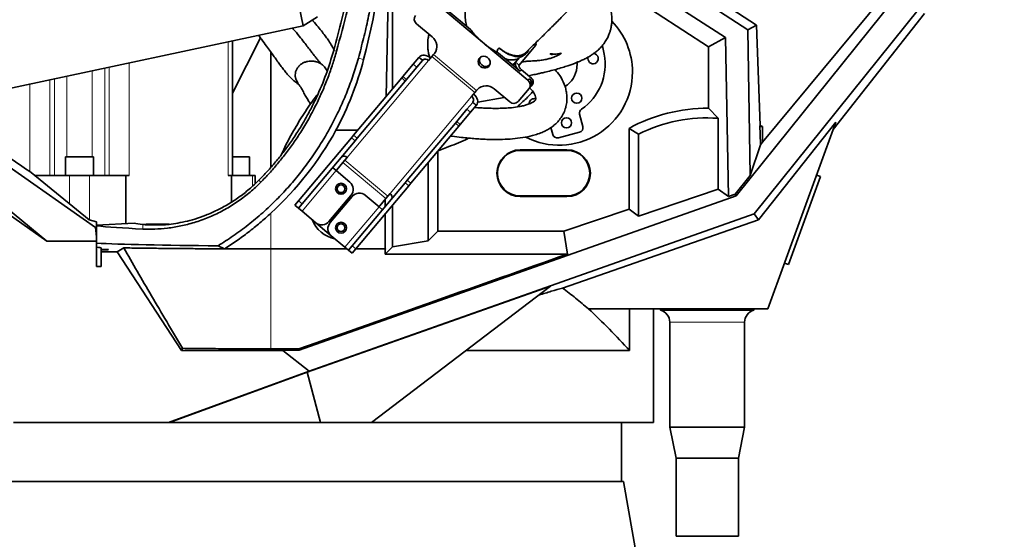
# Model space of a CAD drawing. Header units: millimetres. Extents: x 0 to 11920, y 0 to 8400.
# Tile 41 of 56: x 6933 to 7564, y 4944 to 5278. Entities that reach past the tile are written whole.
import ezdxf

# ---------------------------------------------------------------- set-up
doc = ezdxf.new("R2010")
doc.units = ezdxf.units.MM
doc.header["$LTSCALE"] = 20
doc.styles.add('SLDTEXTSTYLE0', font='TXT', dxfattribs={"width": 0.605})
doc.dimstyles.new('SLDDIMSTYLE0', dxfattribs={"dimtxt": 70, "dimasz": 70, "dimexe": 0, "dimexo": 0.0625, "dimgap": 17.5, "dimtad": 1, "dimdec": 0, "dimrnd": 1e-09, "dimzin": 12, "dimdsep": 46, "dimtxsty": 'SLDTEXTSTYLE0', "dimsah": 1, "dimcen": 0.09, "dimadec": 0, "dimazin": 3, "dimtfac": 1, "dimtofl": 0, "dimtmove": 0, "dimatfit": 3, "dimfxl": 1, "dimfrac": 2, "dimtolj": 1, "dimtzin": 12, "dimarcsym": 0})

# ---------------------------------------------------------------- blocks, each defined once
blk = doc.blocks.new('_D_4')
at = {"color": 7, "linetype": 'Continuous', "lineweight": 0}
for p, q in [((7203.79, 7007.63), (6191.13, 7007.63)), ((6221.13, 7007.63), (6221.13, 4731.48)), ((6734.2, 4731.48), (6191.13, 4731.48))]:
    blk.add_line(p, q, dxfattribs=at)
at = {"color": 7, "linetype": 'Continuous', "lineweight": 18}
for points in [[(6221.13, 7007.63), (6211.13, 6937.63), (6231.13, 6937.63)], [(6221.13, 4731.48), (6231.13, 4801.48), (6211.13, 4801.48)]]:
    blk.add_solid(points, dxfattribs=at)
at = {"color": 7, "linetype": 'Continuous', "lineweight": 18, "insert": (6130.89, 5762.61), "char_height": 70, "attachment_point": 1, "rotation": 90, "style": 'SLDTEXTSTYLE0'}
blk.add_mtext('2276', dxfattribs=at)

msp = doc.modelspace()

# ---------------------------------------------------------------- linework, layer by layer
at = {"color": 7, "linetype": 'Continuous', "lineweight": 35}
for p, q in [((7043.87, 5606.65), (7114.56, 5274.08)), ((7564.45, 5386.57), (7409.31, 5199.44)), ((7167.66, 5228.67), (7169.79, 5329.16)), ((7171.7, 5327.24), (7171.7, 5233.49)), ((7324.54, 5327.22), (7405.47, 5274.61)), ((7399.91, 5271.46), (7320.85, 5323.06)), ((7312.51, 5313.78), (7385.42, 5266.58)), ((7374.6, 5260.7), (7309.39, 5303.09)), ((7500.16, 5299.17), (7392.46, 5164.97)), ((7229.33, 5263.77), (7198.93, 5289.27)), ((7221.77, 5271.77), (7205.49, 5285.42)), ((7510, 5285.57), (7403.82, 5153.35)), ((7114.56, 5274.08), (7123.58, 5279.93)), ((7513.24, 5282.06), (7454.66, 5207.52)), ((6894.8, 5227.36), (7114.56, 5274.08)), ((7187.28, 5275.39), (7197.24, 5267.03)), ((7399.91, 5271.46), (7405.47, 5274.61)), ((7401.34, 5178.08), (7399.91, 5271.46)), ((7405.47, 5274.61), (7407.73, 5210.07)), ((7069.01, 5230.9), (7087.13, 5266.38)), ((7069.01, 5177.98), (7069.01, 5264.4)), ((7385.42, 5266.58), (7374.6, 5260.7)), ((7385.42, 5266.58), (7387.42, 5164.43)), ((7230.74, 5262.59), (7229.33, 5263.77)), ((7258.68, 5239.14), (7230.74, 5262.59)), ((7253.09, 5248.8), (7263.68, 5261.43)), ((7374.6, 5260.7), (7374.6, 5221.17)), ((7093.79, 5257.18), (7093.79, 5183.33)), ((7185.08, 5249.42), (7188.79, 5253.85)), ((7191.08, 5251.92), (7187.38, 5247.5)), ((7188.79, 5253.85), (7188.97, 5254.06)), ((7191.08, 5251.92), (7191.27, 5252.13)), ((7197.06, 5254.37), (7194.93, 5251.83)), ((7197.06, 5254.37), (7198.16, 5255.68)), ((7198.16, 5255.68), (7198.71, 5256.34)), ((7239.89, 5256.57), (7239.13, 5256.97)), ((7253.75, 5244.93), (7239.89, 5256.57)), ((7250.79, 5250.73), (7253.27, 5253.68)), ((7254.54, 5254.34), (7253.27, 5253.68)), ((7254.57, 5254.3), (7256.52, 5255.55)), ((7129.88, 5245.26), (7129.1, 5246.42)), ((7178.52, 5241.62), (7185.08, 5249.42)), ((7180.82, 5239.69), (7187.38, 5247.5)), ((7248.88, 5249.02), (7251.1, 5251.12)), ((7250.79, 5250.73), (7249.16, 5248.79)), ((7249.85, 5249.74), (7249.85, 5249.73)), ((7261.08, 5240.44), (7254.57, 5245.9)), ((7111.36, 5237.04), (7109.88, 5239.52)), ((7146.83, 5203.84), (7177.69, 5240.62)), ((7149.13, 5201.91), (7179.99, 5238.69)), ((7177.69, 5240.62), (7178.52, 5241.62)), ((7180.82, 5239.69), (7179.99, 5238.69)), ((7260.27, 5239.47), (7259.5, 5240.11)), ((7225.74, 5232.54), (7224.64, 5231.23)), ((7226.29, 5233.2), (7225.74, 5232.54)), ((7237.08, 5233.61), (7247.03, 5225.25)), ((7252.43, 5225.46), (7259.42, 5233.79)), ((7260.23, 5234.76), (7259.42, 5233.79)), ((7260.82, 5235.45), (7260.23, 5234.76)), ((7261.63, 5236.43), (7260.82, 5235.45)), ((7222.5, 5228.69), (7224.64, 5231.23)), ((7243.52, 5228.2), (7226.47, 5225.04)), ((7213, 5212.69), (7219.55, 5220.5)), ((7219.55, 5220.5), (7223.26, 5224.92)), ((7225.56, 5222.99), (7221.85, 5218.57)), ((7223.26, 5224.92), (7223.44, 5225.14)), ((7225.56, 5222.99), (7225.74, 5223.21)), ((7259.5, 5224.5), (7259.47, 5223.95)), ((7380.78, 5214.74), (7374.6, 5221.17)), ((7215.3, 5210.76), (7221.85, 5218.57)), ((7293.99, 5209.39), (7291.91, 5217.41)), ((7380.78, 5169.19), (7380.78, 5214.74)), ((7135.52, 5207.04), (7149.51, 5207.04)), ((7181.3, 5174.92), (7212.16, 5211.7)), ((7183.6, 5172.99), (7214.46, 5209.77)), ((7212.16, 5211.7), (7213, 5212.69)), ((7215.3, 5210.76), (7214.46, 5209.77)), ((7273.48, 5208.8), (7274.63, 5204.38)), ((7323.6, 5156.36), (7323.6, 5208.29)), ((7329.78, 5204.55), (7323.6, 5208.29)), ((7406.59, 5149.53), (7456.35, 5212.15)), ((7407.54, 5209.48), (7409.31, 5209.48)), ((7409.31, 5209.48), (7409.31, 5199.44)), ((7456.35, 5212.15), (7412.79, 5092.48)), ((7111.46, 5161.69), (7145.45, 5202.19)), ((7145.45, 5202.19), (7146.83, 5203.84)), ((7149.13, 5201.91), (7147.74, 5200.27)), ((7278.28, 5202.22), (7291.84, 5205.73)), ((7329.78, 5204.55), (7329.78, 5151.93)), ((7113.76, 5159.76), (7147.74, 5200.27)), ((7283.79, 5194.48), (7253.79, 5194.48)), ((7408, 5197.61), (7401.34, 5178.08)), ((6911.88, 5193.32), (6981.09, 5144.53)), ((6961.92, 5189.98), (6961.92, 5177.98)), ((6961.92, 5189.98), (6970.92, 5189.98)), ((6970.92, 5189.98), (6979.92, 5189.98)), ((6979.92, 5177.98), (6979.92, 5189.98)), ((7069.01, 5189.98), (7070.92, 5189.98)), ((7070.92, 5189.98), (7079.92, 5189.98)), ((7079.92, 5177.98), (7079.92, 5189.98)), ((7142.66, 5189.54), (7141.29, 5187.91)), ((7200.79, 5193.47), (7200.79, 5142.17)), ((7283.79, 5194.11), (7253.79, 5194.11)), ((6889.98, 5185.35), (6950.03, 5135.84)), ((7135.59, 5181.11), (7133.29, 5183.04)), ((7136.12, 5181.74), (7139.93, 5186.29)), ((7139.93, 5186.29), (7141.29, 5187.91)), ((7194.7, 5186.22), (7194.7, 5136.08)), ((6950.03, 5135.84), (6888.12, 5179.48)), ((6939.81, 5180.01), (6977.22, 5149.61)), ((6942.31, 5177.98), (6964.42, 5177.98)), ((6964.42, 5177.98), (6977.42, 5177.98)), ((6977.42, 5177.98), (7000.62, 5177.98)), ((7000.62, 5177.98), (7000.62, 5147.13)), ((7000.62, 5177.98), (7002.74, 5177.98)), ((7066.38, 5177.98), (7068.5, 5177.98)), ((7068.5, 5177.98), (7068.5, 5160.95)), ((7068.5, 5177.98), (7081.89, 5177.98)), ((7081.89, 5177.98), (7083.63, 5177.98)), ((7083.63, 5172.73), (7083.63, 5177.98)), ((7135.59, 5181.11), (7144.4, 5173.72)), ((7401.34, 5178.08), (7391.76, 5165.98)), ((7446.46, 5177.29), (7425.94, 5120.91)), ((7446.46, 5177.29), (7443.99, 5178.19)), ((7145.93, 5132.76), (7179.92, 5173.27)), ((7148.23, 5130.84), (7182.22, 5171.34)), ((7179.92, 5173.27), (7181.3, 5174.92)), ((7183.6, 5172.99), (7182.22, 5171.34)), ((7329.78, 5151.93), (7380.78, 5169.19)), ((7387.42, 5164.43), (7380.78, 5169.19)), ((7111.8, 5065.75), (7392.46, 5164.97)), ((7145.14, 5165.26), (7130.99, 5148.41)), ((7145.9, 5164.62), (7131.76, 5147.77)), ((7163.16, 5157.97), (7154.35, 5165.36)), ((7167.51, 5163.15), (7163.7, 5158.6)), ((7168.87, 5164.77), (7167.51, 5163.15)), ((7168.87, 5164.77), (7170.23, 5166.4)), ((7253.79, 5164.85), (7283.79, 5164.85)), ((7253.79, 5164.48), (7283.79, 5164.48)), ((7387.42, 5164.43), (7391.76, 5165.98)), ((7392.46, 5164.97), (7391.76, 5165.98)), ((7109.14, 5158.92), (7111.46, 5161.69)), ((7111.43, 5156.99), (7109.14, 5158.92)), ((7113.76, 5159.76), (7111.43, 5156.99)), ((7111.43, 5156.99), (7113.73, 5155.06)), ((7165.46, 5156.04), (7163.16, 5157.97)), ((7167.2, 5158.11), (7167.2, 5162.78)), ((7171.7, 5158.81), (7171.7, 5132.22)), ((7122.54, 5147.67), (7113.73, 5155.06)), ((7403.82, 5153.35), (7118.34, 5052.33)), ((7167.2, 5130.85), (7167.2, 5153.45)), ((7323.6, 5156.36), (7281.67, 5142.17)), ((7329.78, 5151.93), (7323.6, 5156.36)), ((7406.59, 5149.53), (7403.82, 5153.35)), ((6981.79, 5148.34), (6977.22, 5149.61)), ((6981.79, 5144.86), (6981.09, 5144.53)), ((6981.09, 5144.53), (6981.79, 5138.64)), ((6981.79, 5144.86), (6981.79, 5148.34)), ((7006.09, 5147.42), (6981.79, 5146.15)), ((6981.79, 5144.86), (6981.79, 5138.64)), ((7013.77, 5146.7), (7011.58, 5146.56)), ((7028.56, 5146.7), (7013.77, 5146.7)), ((7132.5, 5139.32), (7122.54, 5147.67)), ((7280.92, 5105.7), (7406.59, 5149.53)), ((6981.79, 5135.84), (6981.79, 5138.64)), ((7132.5, 5139.32), (7141.31, 5131.92)), ((7200.79, 5142.17), (7194.7, 5136.08)), ((7281.67, 5142.17), (7200.79, 5142.17)), ((7281.67, 5142.17), (7284.08, 5127.57)), ((6950.03, 5135.84), (6981.79, 5135.84)), ((6981.79, 5119.48), (6981.79, 5135.84)), ((6984.79, 5130.51), (6984.79, 5131.53)), ((6995.09, 5129.07), (6999.32, 5131.5)), ((7141.31, 5131.92), (7143.61, 5130)), ((7143.61, 5130), (7145.93, 5132.76)), ((7171.7, 5132.22), (7167.06, 5127.57)), ((7194.7, 5136.08), (7171.7, 5132.22)), ((6989.52, 5130.51), (6984.79, 5130.51)), ((6984.79, 5130.25), (6984.79, 5130.51)), ((6984.79, 5129.07), (6984.79, 5130.25)), ((6989.37, 5130.25), (6984.79, 5130.25)), ((6984.79, 5129.07), (6984.79, 5119.48)), ((6984.79, 5129.07), (6995.09, 5129.07)), ((7036.28, 5065.64), (6995.09, 5129.07)), ((7093.79, 5130.85), (7142.59, 5130.85)), ((7145.91, 5128.07), (7143.61, 5130)), ((7148.23, 5130.84), (7145.91, 5128.07)), ((7148.24, 5130.85), (7167.2, 5130.85)), ((7284.08, 5127.57), (7167.06, 5127.57)), ((6981.79, 5119.48), (6984.79, 5119.48)), ((7423.47, 5121.81), (7425.94, 5120.91)), ((7273.23, 5106.91), (7117, 5051.63)), ((7158.22, 5019.48), (7273.23, 5106.91)), ((7323.95, 5092.48), (7297.53, 5092.48)), ((7323.95, 5065.55), (7323.95, 5092.48)), ((7412.79, 5092.48), (7323.95, 5092.48)), ((7339.29, 5092.48), (7339.29, 5019.48)), ((7343.84, 5092.48), (7343.84, 5091.48)), ((7403.74, 5091.48), (7343.84, 5091.48)), ((7403.74, 5091.48), (7403.74, 5092.48)), ((7349.79, 5083.75), (7349.79, 5016.48)), ((7397.79, 5016.48), (7397.79, 5083.75)), ((7037.03, 5067.02), (7036.28, 5065.64)), ((7036.28, 5065.64), (7101.39, 5065.64)), ((7111.65, 5066.65), (7093.79, 5066.65)), ((7101.39, 5065.64), (7111.8, 5065.75)), ((7101.39, 5065.64), (7118.34, 5052.33)), ((7111.65, 5066.65), (7111.8, 5065.75)), ((7323.95, 5065.55), (7218.82, 5065.55)), ((7118.34, 5052.33), (7028.09, 5019.48)), ((7117, 5051.63), (7028.68, 5019.48)), ((7125.67, 5019.48), (7117, 5051.63)), ((7028.09, 5019.48), (6928.62, 5019.48)), ((6936.44, 5019.3), (6936.44, 5019.48)), ((6936.62, 5019.48), (6936.44, 5019.3)), ((6982.94, 5019.3), (6936.44, 5019.3)), ((6982.94, 5019.3), (6982.94, 5019.48)), ((7009.97, 5019.3), (7009.97, 5019.48)), ((7010.1, 5019.48), (7009.97, 5019.3)), ((7066.3, 5019.3), (7009.97, 5019.3)), ((7028.68, 5019.48), (7028.09, 5019.48)), ((7028.68, 5019.48), (7125.67, 5019.48)), ((7066.3, 5019.3), (7066.26, 5019.48)), ((7066.3, 5019.3), (7066.3, 5019.48)), ((7096.26, 5019.3), (7096.26, 5019.48)), ((7096.32, 5019.48), (7096.26, 5019.3)), ((7153.85, 5019.3), (7096.26, 5019.3)), ((7125.67, 5019.48), (7158.22, 5019.48)), ((7153.85, 5019.3), (7153.74, 5019.48)), ((7153.85, 5019.3), (7153.85, 5019.48)), ((7339.29, 5019.48), (7158.22, 5019.48)), ((7182.17, 5019.3), (7182.17, 5019.48)), ((7232.26, 5019.3), (7182.17, 5019.3)), ((7232.26, 5019.3), (7232.26, 5019.48)), ((7254.62, 5019.3), (7254.62, 5019.48)), ((7289.59, 5019.3), (7254.62, 5019.3)), ((7289.59, 5019.3), (7289.59, 5019.48)), ((7302.59, 5019.3), (7302.59, 5019.48)), ((7317.11, 5019.3), (7302.59, 5019.3)), ((7317.11, 5019.3), (7317.11, 5019.48)), ((7318.79, 4981.48), (7318.79, 5019.48)), ((7349.79, 5016.48), (7353.79, 4996.48)), ((7397.79, 5016.48), (7349.79, 5016.48)), ((7393.79, 4996.48), (7397.79, 5016.48)), ((7353.79, 4996.48), (7353.79, 4946.48)), ((7393.79, 4996.48), (7353.79, 4996.48)), ((7393.79, 4946.48), (7393.79, 4996.48)), ((6867.49, 4981.48), (7320.09, 4981.48)), ((7329.12, 4930.27), (7320.09, 4981.48)), ((7393.79, 4946.48), (7353.79, 4946.48))]:
    msp.add_line(p, q, dxfattribs=at)
at = {"color": 8, "linetype": 'Continuous', "lineweight": 18}
for p, q in [((7066.38, 5263.83), (7066.38, 5177.98)), ((7135.89, 5257.8), (7134.06, 5258.31)), ((7263.68, 5261.43), (7262.72, 5262.24)), ((7142.66, 5189.54), (7194.93, 5251.83)), ((7149.9, 5253.39), (7153.27, 5252.42)), ((7188.79, 5253.85), (7191.08, 5251.92)), ((7191.27, 5252.13), (7188.97, 5254.06)), ((7224.64, 5231.23), (7197.06, 5254.37)), ((7225.74, 5232.54), (7198.16, 5255.68)), ((6979.09, 5245.28), (6979.09, 5189.98)), ((6987.07, 5177.98), (6987.07, 5246.98)), ((6990.01, 5247.6), (6990.01, 5177.98)), ((7002.74, 5250.31), (7002.74, 5177.98)), ((7187.38, 5247.5), (7185.08, 5249.42)), ((7250.79, 5250.73), (7253.09, 5248.8)), ((7254.57, 5245.9), (7253.75, 5244.93)), ((6951.83, 5239.48), (6951.83, 5177.98)), ((6954.77, 5177.98), (6954.77, 5240.11)), ((6962.75, 5189.98), (6962.75, 5241.81)), ((7179.99, 5238.69), (7177.69, 5240.62)), ((7178.52, 5241.62), (7180.82, 5239.69)), ((7258.68, 5239.14), (7259.5, 5240.11)), ((7260.27, 5239.47), (7261.08, 5240.44)), ((6939.1, 5236.78), (6939.1, 5180.48)), ((7222.5, 5228.69), (7170.23, 5166.4)), ((7221.85, 5218.57), (7219.55, 5220.5)), ((7223.26, 5224.92), (7225.56, 5222.99)), ((7223.44, 5225.14), (7225.74, 5223.21)), ((7214.46, 5209.77), (7212.16, 5211.7)), ((7213, 5212.69), (7215.3, 5210.76)), ((7147.74, 5200.27), (7145.45, 5202.19)), ((7146.83, 5203.84), (7149.13, 5201.91)), ((7253.79, 5194.11), (7253.79, 5194.48)), ((7283.79, 5194.11), (7283.79, 5194.48)), ((7167.51, 5163.15), (7139.93, 5186.29)), ((7168.87, 5164.77), (7141.29, 5187.91)), ((6964.42, 5177.98), (6964.42, 5160.01)), ((6977.42, 5177.98), (6977.42, 5149.56)), ((7081.89, 5177.98), (7081.89, 5171.12)), ((7113.73, 5155.06), (7135.59, 5181.11)), ((7087.27, 5173.65), (7085.99, 5174.91)), ((7182.22, 5171.34), (7179.92, 5173.27)), ((7181.3, 5174.92), (7183.6, 5172.99)), ((7253.79, 5164.85), (7253.79, 5164.48)), ((7283.79, 5164.85), (7283.79, 5164.48)), ((7111.46, 5161.69), (7113.76, 5159.76)), ((7163.16, 5157.97), (7141.31, 5131.92)), ((7093.79, 5153.84), (7093.79, 5130.85)), ((7011.5, 5143.62), (7011.5, 5146.57)), ((7145.93, 5132.76), (7148.23, 5130.84)), ((7093.79, 5066.65), (7093.79, 5130.85)), ((7397.79, 5083.75), (7349.79, 5083.75))]:
    msp.add_line(p, q, dxfattribs=at)
at = {"color": 7, "linetype": 'Continuous', "lineweight": 35, "flags": 128}
for points in [[(7259.24, 5258.75), (7259.13, 5258.53), (7258.21, 5257.09), (7257.06, 5255.94), (7255.7, 5255.1), (7254.15, 5254.57), (7252.43, 5254.38), (7250.57, 5254.51), (7248.6, 5254.97), (7246.54, 5255.75), (7244.44, 5256.84), (7242.3, 5258.22), (7240.18, 5259.88)], [(7307.7, 5255.86), (7306.72, 5260.11), (7306.4, 5261.24)], [(7196.29, 5253.45), (7195.34, 5254.14), (7194.32, 5254.68), (7193.28, 5255.05), (7192.24, 5255.23), (7191.26, 5255.22), (7190.36, 5255.01), (7189.59, 5254.62), (7188.97, 5254.06)], [(7228.31, 5248.06), (7229.32, 5247.42), (7230.44, 5247.09), (7231.59, 5247.09), (7232.65, 5247.43), (7233.53, 5248.06), (7234.15, 5248.95), (7234.46, 5250), (7234.44, 5251.12), (7234.07, 5252.22), (7233.4, 5253.2), (7232.49, 5253.96), (7231.41, 5254.45), (7230.27, 5254.62), (7229.16, 5254.45), (7228.18, 5253.96), (7227.41, 5253.19), (7226.94, 5252.21), (7226.8, 5251.11), (7226.99, 5249.99), (7227.51, 5248.94), (7228.31, 5248.06)], [(7249.73, 5249.47), (7249.85, 5249.7), (7249.87, 5249.92)], [(7253.75, 5244.93), (7252.89, 5245.72), (7252.12, 5246.55), (7251.48, 5247.4), (7250.98, 5248.22), (7250.66, 5249), (7250.51, 5249.69), (7250.56, 5250.28), (7250.79, 5250.73)], [(7254.57, 5245.9), (7254.14, 5246.29), (7253.75, 5246.71), (7253.43, 5247.14), (7253.18, 5247.55), (7253.02, 5247.94), (7252.95, 5248.28), (7252.97, 5248.57), (7253.09, 5248.8)], [(7290.15, 5247.26), (7290.29, 5249.74), (7290.25, 5250.61)], [(7225.74, 5223.21), (7226.18, 5223.91), (7226.43, 5224.74), (7226.48, 5225.66), (7226.32, 5226.63), (7225.96, 5227.62), (7225.42, 5228.59), (7224.71, 5229.5), (7223.87, 5230.31)]]:
    msp.add_lwpolyline(points, dxfattribs=at)
at = {"color": 7, "linetype": 'Continuous', "lineweight": 35}
for centre, radius in [((7290.03, 5227.66), 3.3), ((7283.46, 5211.83), 3.3), ((7138.79, 5169.48), 3.5), ((7138.79, 5169.48), 2.5), ((7138.79, 5144.48), 3.5), ((7138.79, 5144.48), 2.5)]:
    msp.add_circle(centre, radius, dxfattribs=at)
for centre, radius, start, end in [((7189.6, 5278.43), 3.83, 142.95214, 232.67534), ((7278.79, 5244.48), 47, 0, 44.0932), ((7192.6, 5260.95), 7.65, 322.95214, 52.67534), ((7261.97, 5262.43), 1.98, 329.64157, 22.09323), ((7192.93, 5250.04), 2.68, 41.95053, 128.57825), ((7231.69, 5252.08), 4.06, 154.08467, 305.91533), ((7273.29, 5249.48), 35, 304.50519, 10.5), ((7300.56, 5253.07), 3.3, 161.38352, 292.5), ((7300.56, 5253.07), 3.3, 292.5, 84.48127), ((7273.29, 5249.48), 17, 302.82054, 352.5), ((7278.79, 5244.48), 47, 242.92278, 0), ((7256.36, 5236.09), 3.83, 322.95214, 52.67534), ((7257.18, 5237.07), 3.83, 322.95214, 52.67534), ((7258.53, 5237.18), 2.87, 322.95214, 52.67534), ((7259.34, 5238.15), 2.87, 322.95214, 52.67534), ((7231.89, 5227.98), 7.65, 47.32466, 137.04786), ((7221.09, 5226.42), 2.68, 331.42175, 58.04947), ((7262.77, 5224.07), 3.3, 73.09075, 172.5), ((7249.63, 5228.06), 3.83, 227.32466, 317.04786), ((7294.82, 5218.17), 3, 124.50519, 194.5), ((7373.79, 5116.98), 104.19, 89.55593, 118.79835), ((7373.79, 5116.98), 98.01, 85.9093, 116.6813), ((6948.17, 5311.02), 214.27, 312.81294, 330.9683), ((7291.08, 5208.63), 3, 284.5, 14.5), ((7413.89, 5207.8), 6.57, 159.77158, 165.19733), ((7373.79, 5116.98), 99.08, 68.99233, 69.97004), ((7277.53, 5205.13), 3, 194.5, 284.5), ((7253.79, 5179.48), 15, 90, 270), ((7283.79, 5179.48), 15, 270, 90), ((7140.67, 5187.75), 2.68, 41.95053, 128.57825), ((7253.79, 5179.48), 14.63, 90, 270), ((7283.79, 5179.48), 14.63, 270, 90), ((7137.65, 5180.46), 2, 140, 164.4698), ((7140.54, 5169.12), 6, 320, 50), ((7150.5, 5160.77), 6, 50, 140), ((7168.82, 5164.12), 2.68, 331.42175, 58.04947), ((7162.16, 5159.89), 2, 295.5302, 320), ((7138.79, 5156.98), 20, 201.49528, 258.50472), ((7126.4, 5152.27), 6, 230, 320), ((7136.36, 5143.91), 6, 140, 230), ((6961.79, 5146.48), 32, 329.51353, 330.0561), ((7341.79, 5083.75), 8, 0, 75.15233), ((7405.79, 5083.75), 8, 104.84767, 180)]:
    msp.add_arc(centre, radius, start, end, dxfattribs=at)
for centre, major_axis, ratio, start_param, end_param in [((6745.29, 5360.04), (0, 422.03), 0.999776, 4.454533, 4.708781), ((6948.17, 5306.53), (0, 212.16), 0.999776, 4.224301, 4.454533), ((7373.79, 6202.19), (-37.95, 1089.67), 0.001824, 2.716478, 2.743704), ((6663.55, 5409.27), (295.94, -239.8), 0.032994, 5.734729, 5.942284), ((7373.79, 5157.7), (37.97, 45.92), 0.033394, 5.792599, 5.879621), ((7093.79, 5148.48), (124, 0), 0.052408, 3.585161, 3.986696), ((7093.79, 5148.48), (90, 0), 0.052408, 3.368113, 3.558445), ((7093.79, 5135.98), (124, 0), 0.026186, 3.585161, 4.434832), ((6953.29, 5131.53), (31.5, 0), 0.026186, 0, 0.439976), ((5100.63, 4435.56), (3243.7, 1094.92), 0.016761, 5.37543, 5.445156), ((7211.62, 4435.56), (0, 1096.27), 0.052408, 0.883783, 0.887644)]:
    msp.add_ellipse(centre, major_axis=major_axis, ratio=ratio, start_param=start_param, end_param=end_param, dxfattribs=at)
for points, knots in [([(7257.13, 5256.85), (7258.78, 5258.44), (7262.53, 5262.03), (7268.45, 5267.83), (7274.69, 5274.04), (7281.12, 5280.53), (7287.7, 5287.29), (7294.39, 5294.26), (7300.64, 5300.89), (7306.69, 5307.4), (7312.5, 5313.75), (7318.03, 5319.88), (7322.98, 5325.44), (7327.36, 5330.41), (7331.18, 5334.79), (7334.43, 5338.54), (7337.23, 5341.8), (7339.58, 5344.55), (7341.5, 5346.81), (7342.92, 5348.48), (7344.07, 5349.84), (7345.23, 5351.23), (7347.03, 5353.37), (7349.67, 5356.51), (7353.27, 5360.85), (7357.65, 5366.17), (7362.78, 5372.49), (7368.58, 5379.75), (7374.91, 5387.84), (7381.63, 5396.61), (7388.67, 5406.03), (7396.02, 5416.02), (7403.69, 5426.6), (7411.73, 5437.8), (7420.2, 5449.73), (7429.07, 5462.52), (7438.26, 5476.19), (7447.68, 5490.79), (7457.17, 5506.24), (7466.63, 5522.55), (7475.93, 5539.68), (7483.77, 5555.01), (7488.31, 5564.65), (7490.03, 5568.3)], [0, 0, 0, 0, 0.0213711, 0.0484893, 0.0739287, 0.0978217, 0.12568, 0.1514659, 0.175311, 0.1973158, 0.220306, 0.2410712, 0.25967, 0.2761408, 0.2905052, 0.3027733, 0.3129482, 0.3222592, 0.3295004, 0.3348185, 0.3384067, 0.3426282, 0.3481772, 0.3589993, 0.3728359, 0.3897078, 0.4096393, 0.4327299, 0.4581392, 0.4854444, 0.5147054, 0.546001, 0.5787643, 0.6135482, 0.6503464, 0.6891427, 0.7307643, 0.7744074, 0.8200375, 0.867625, 0.9171527, 0.9686215, 1, 1, 1, 1]), ([(7149.9, 5253.39), (7151.03, 5257.61), (7153.3, 5266.06), (7156.21, 5278.88), (7158.76, 5291.82), (7160.92, 5304.92), (7162.69, 5318.17), (7164.04, 5331.56), (7165.02, 5345.03), (7165.32, 5354.05), (7165.46, 5358.56)], [0, 0, 0, 0, 0.123604, 0.247207, 0.371318, 0.495428, 0.621237, 0.747045, 0.873523, 1, 1, 1, 1]), ([(7153.84, 5348.88), (7152.7, 5341.99), (7149.92, 5325.17), (7144.95, 5301.72), (7139.47, 5278.43), (7135.87, 5265.02), (7134.06, 5258.31)], [0, 0, 0, 0, 0.225793, 0.551515, 0.77569, 1, 1, 1, 1]), ([(7135.89, 5257.8), (7138.27, 5266.66), (7143.03, 5284.38), (7149.07, 5311.26), (7153.44, 5332.92), (7155.48, 5345.68), (7156.07, 5349.35)], [0, 0, 0, 0, 0.2933719, 0.5867462, 0.8812461, 1, 1, 1, 1]), ([(7259.17, 5242.04), (7259.7, 5242.15), (7260.85, 5242.39), (7262.6, 5242.77), (7264.61, 5243.21), (7266.95, 5243.74), (7270.01, 5244.45), (7273.71, 5245.37), (7277.82, 5246.46), (7281.65, 5247.59), (7284.86, 5248.63), (7287.41, 5249.54), (7289.46, 5250.34), (7291.36, 5251.12), (7293.5, 5252.07), (7295.9, 5253.23), (7298.22, 5254.52), (7300.31, 5255.85), (7302.28, 5257.31), (7304.29, 5259.05), (7306.4, 5261.27), (7308.35, 5263.88), (7309.86, 5266.52), (7310.87, 5268.85), (7311.6, 5271), (7312.17, 5273.3), (7312.58, 5276.13), (7312.64, 5279.47), (7312.23, 5282.95), (7311.37, 5286.21), (7310.22, 5289.08), (7308.87, 5291.57), (7307.37, 5293.73), (7305.7, 5295.7), (7303.74, 5297.56), (7301.79, 5299.1), (7300.46, 5299.9), (7299.96, 5300.19)], [0, 0, 0, 0, 0.0155257, 0.033427, 0.0514481, 0.0747618, 0.1026539, 0.1427929, 0.1874554, 0.2320711, 0.2696598, 0.3011323, 0.3273413, 0.3496716, 0.3769582, 0.4118442, 0.4475547, 0.4774049, 0.5025713, 0.529508, 0.5605773, 0.5953265, 0.6260826, 0.6508751, 0.6697484, 0.6912181, 0.7182384, 0.7511187, 0.7858455, 0.8179297, 0.8471612, 0.8743695, 0.8997029, 0.9237613, 0.9509668, 0.9819692, 1, 1, 1, 1]), ([(7222.54, 5292.91), (7221.96, 5292.29), (7220.72, 5290.98), (7219.44, 5288.39), (7218.6, 5285.33), (7218.31, 5281.93), (7218.52, 5278.22), (7218.97, 5275.51), (7219.3, 5273.97), (7219.34, 5273.81)], [0, 0, 0, 0, 0.151319, 0.318699, 0.481393, 0.648779, 0.811899, 0.979855, 1, 1, 1, 1]), ([(7120.31, 5277.81), (7120.49, 5277.61), (7121.83, 5276.11), (7124.02, 5273.49), (7126.76, 5270.09), (7129.02, 5267.09), (7131.1, 5264.13), (7132.89, 5261.38), (7133.82, 5259.7), (7134.23, 5258.96)], [0, 0, 0, 0, 0.028485, 0.211212, 0.378675, 0.531693, 0.670991, 0.855576, 1, 1, 1, 1]), ([(7126.43, 5249.34), (7126.29, 5249.46), (7126.03, 5249.67), (7125.44, 5250.29), (7124.7, 5251.15), (7123.8, 5252.24), (7122.85, 5253.44), (7122.12, 5254.37), (7121.45, 5255.24), (7120.56, 5256.4), (7119.24, 5258.13), (7117.39, 5260.55), (7114.95, 5263.72), (7111.82, 5267.65), (7109.33, 5270.74), (7107.8, 5272.43), (7107.64, 5272.61)], [0, 0, 0, 0, 0.075472, 0.140919, 0.19775, 0.280909, 0.341425, 0.380018, 0.410279, 0.454362, 0.520331, 0.604976, 0.709473, 0.835169, 0.983255, 1, 1, 1, 1]), ([(7229.33, 5263.77), (7228.3, 5264.7), (7226.22, 5266.58), (7223.71, 5269.3), (7222.33, 5271.05), (7221.77, 5271.77)], [0, 0, 0, 0, 0.363456, 0.737624, 1, 1, 1, 1]), ([(7085.97, 5268), (7086.58, 5267.15), (7088.21, 5264.86), (7090.75, 5261.37), (7093.35, 5257.8), (7095.46, 5254.86), (7097.4, 5252.13), (7099.38, 5249.37), (7101.39, 5246.66), (7103.29, 5244.27), (7104.78, 5242.56), (7105.92, 5241.34), (7106.93, 5240.31), (7108.22, 5239.09), (7109.77, 5237.75), (7111.08, 5236.73), (7111.68, 5236.27), (7111.83, 5236.16)], [0, 0, 0, 0, 0.066783, 0.18005, 0.276052, 0.355093, 0.431618, 0.511984, 0.596363, 0.677593, 0.745443, 0.7746, 0.809053, 0.854536, 0.911114, 0.979103, 1, 1, 1, 1]), ([(7195.32, 5268.64), (7195.11, 5267.83), (7194.71, 5266.31), (7194.45, 5264.21), (7194.38, 5263.05), (7194.38, 5262.17), (7194.39, 5260.95), (7194.52, 5258.98), (7194.91, 5256.39), (7195.44, 5254.68), (7195.7, 5253.82)], [0, 0, 0, 0, 0.155237, 0.291605, 0.408628, 0.465845, 0.526153, 0.663878, 0.831975, 1, 1, 1, 1]), ([(7134.06, 5258.31), (7132.52, 5253.18), (7129.41, 5242.87), (7124.16, 5230.41), (7119.35, 5220.61), (7115.36, 5213.33), (7111.04, 5206.18), (7106.48, 5199.34), (7101.71, 5192.83), (7096.75, 5186.64), (7091.53, 5180.63), (7087.84, 5176.82), (7085.99, 5174.91)], [0, 0, 0, 0, 0.165859, 0.332854, 0.418088, 0.503487, 0.58942, 0.675556, 0.756394, 0.837227, 0.918617, 1, 1, 1, 1]), ([(7087.27, 5173.65), (7089.1, 5175.55), (7092.82, 5179.4), (7098.12, 5185.5), (7103.29, 5191.96), (7108.24, 5198.74), (7113.23, 5206.25), (7118.45, 5215.02), (7123.19, 5224.12), (7127.27, 5233.07), (7130.51, 5241.15), (7133.43, 5249.39), (7135.07, 5254.99), (7135.89, 5257.8)], [0, 0, 0, 0, 0.08029, 0.162985, 0.245683, 0.332277, 0.418874, 0.520704, 0.643943, 0.732628, 0.821587, 0.910545, 1, 1, 1, 1]), ([(7239.13, 5256.97), (7238.57, 5257.28), (7236.9, 5258.19), (7234.05, 5260.01), (7231.86, 5261.72), (7230.74, 5262.59)], [0, 0, 0, 0, 0.1990859, 0.5935913, 1, 1, 1, 1]), ([(7239.13, 5256.97), (7239.09, 5257.13), (7238.94, 5257.62), (7239.06, 5258.56), (7239.63, 5259.36), (7240.08, 5259.78), (7240.18, 5259.88)], [0, 0, 0, 0, 0.153817, 0.481207, 0.882164, 1, 1, 1, 1]), ([(7257.1, 5256.88), (7257.02, 5256.78), (7256.44, 5256.09), (7255, 5255.37), (7252.79, 5254.79), (7250.25, 5254.87), (7247.47, 5255.57), (7244.81, 5256.76), (7242.35, 5258.23), (7240.91, 5259.33), (7240.18, 5259.88)], [0, 0, 0, 0, 0.0267437, 0.176103, 0.3233995, 0.4748262, 0.6246887, 0.7787757, 0.8885873, 1, 1, 1, 1]), ([(7059.81, 5132.86), (7063.08, 5134.92), (7069.64, 5139.07), (7079.23, 5146.21), (7088.58, 5154.02), (7097.12, 5162.12), (7104.99, 5170.48), (7112.18, 5179.01), (7119.2, 5188.34), (7126.41, 5199.16), (7132.85, 5210.38), (7138.41, 5221.69), (7142.8, 5231.99), (7146.7, 5242.54), (7148.83, 5249.76), (7149.9, 5253.39)], [0, 0, 0, 0, 0.076312, 0.153309, 0.232234, 0.31173, 0.380313, 0.454065, 0.527823, 0.606796, 0.707369, 0.780245, 0.853122, 0.926328, 1, 1, 1, 1]), ([(7110.81, 5247.08), (7111.2, 5247.6), (7112, 5248.63), (7113.6, 5249.86), (7115.4, 5250.77), (7117.36, 5251.34), (7119.38, 5251.56), (7121.41, 5251.44), (7123.36, 5250.97), (7125.18, 5250.19), (7126.81, 5249.11), (7128.16, 5247.86), (7128.79, 5246.87), (7129.08, 5246.41)], [0, 0, 0, 0, 0.092072, 0.184117, 0.276135, 0.368238, 0.460329, 0.55246, 0.644596, 0.736723, 0.828818, 0.920852, 1, 1, 1, 1]), ([(7252.93, 5253.28), (7252.15, 5252.95), (7250.61, 5252.3), (7247.92, 5252.16), (7245.66, 5252.45), (7244.34, 5252.98), (7243.98, 5253.13)], [0, 0, 0, 0, 0.300648, 0.590322, 0.888434, 1, 1, 1, 1]), ([(7254.93, 5251), (7255.49, 5251.07), (7256.77, 5251.23), (7259.05, 5251.42), (7261.58, 5251.57), (7264.17, 5251.73), (7267.16, 5252.02), (7270.1, 5252.49), (7272.81, 5253.15), (7275.17, 5253.94), (7276.93, 5254.68), (7278.16, 5255.29), (7278.96, 5255.73), (7279.58, 5256.12), (7279.97, 5256.41), (7280, 5256.5), (7279.69, 5256.45), (7278.53, 5256.13), (7276.86, 5255.95), (7275.3, 5255.97), (7273.79, 5256.14), (7272.99, 5256.21), (7272.92, 5256.1), (7273.41, 5255.84), (7273.89, 5255.73), (7274.55, 5255.79), (7275.03, 5255.95), (7275.19, 5256.01)], [0, 0, 0, 0, 0.0712631, 0.1629683, 0.2074879, 0.2568078, 0.3112341, 0.3659555, 0.4105566, 0.4472747, 0.4800761, 0.4967693, 0.5153019, 0.5364548, 0.5600272, 0.5832471, 0.6064106, 0.6534971, 0.7038267, 0.7574444, 0.8123019, 0.8619371, 0.8838056, 0.9044284, 0.9389208, 0.9803345, 1, 1, 1, 1]), ([(7109.55, 5240.65), (7109.49, 5240.99), (7109.33, 5241.94), (7109.38, 5243.55), (7109.83, 5245.41), (7110.48, 5246.52), (7110.81, 5247.08)], [0, 0, 0, 0, 0.156041, 0.437477, 0.718759, 1, 1, 1, 1]), ([(7209.08, 5203.36), (7209.43, 5203.31), (7211.74, 5202.97), (7215.62, 5202.5), (7220.65, 5201.97), (7225.07, 5201.6), (7229.27, 5201.34), (7233.48, 5201.17), (7238.39, 5201.08), (7244.11, 5201.19), (7250.53, 5201.64), (7256.97, 5202.5), (7262.51, 5203.78), (7266.82, 5205.27), (7269.92, 5206.64), (7272.54, 5208.09), (7274.97, 5209.78), (7277.34, 5211.84), (7279.59, 5214.45), (7281.46, 5217.47), (7282.78, 5220.71), (7283.55, 5224.03), (7283.82, 5227.36), (7283.62, 5230.61), (7283.02, 5233.75), (7281.74, 5237.69), (7279.6, 5241.97), (7277.2, 5244.77), (7276.13, 5246.03)], [0, 0, 0, 0, 0.009744, 0.065563, 0.108985, 0.149944, 0.188314, 0.225, 0.266238, 0.323852, 0.382677, 0.443427, 0.503152, 0.539263, 0.569226, 0.596941, 0.622016, 0.651294, 0.684036, 0.716855, 0.748835, 0.780066, 0.810597, 0.840502, 0.869759, 0.89845, 0.954594, 1, 1, 1, 1]), ([(7249.45, 5249.56), (7249.47, 5249.57), (7249.59, 5249.64), (7249.7, 5249.68), (7249.8, 5249.72)], [0, 0, 0, 0, 0.160611, 1, 1, 1, 1]), ([(7109.88, 5239.52), (7109.84, 5239.63), (7109.71, 5240), (7109.62, 5240.38), (7109.55, 5240.65)], [0, 0, 0, 0, 0.28858, 1, 1, 1, 1]), ([(7111.22, 5236.95), (7111.62, 5236.45), (7112.73, 5235.07), (7114.1, 5232.54), (7115.72, 5229.61), (7117.27, 5226.91), (7118.43, 5225), (7119.07, 5224.01), (7119.2, 5223.81)], [0, 0, 0, 0, 0.143991, 0.3937931, 0.6163809, 0.8064389, 0.9612162, 1, 1, 1, 1]), ([(7259.76, 5234.19), (7259.92, 5234.06), (7260.61, 5233.53), (7261.55, 5232.49), (7262.63, 5231.04), (7263.43, 5229.49), (7263.79, 5228.07), (7263.73, 5227.07), (7263.59, 5226.66), (7263.5, 5226.46), (7263.41, 5226.32), (7263.32, 5226.2), (7263.06, 5225.91), (7262.33, 5225.32), (7261.13, 5224.62), (7259.65, 5223.98), (7257.93, 5223.37), (7255.76, 5222.78), (7252.4, 5222.07), (7248.44, 5221.54), (7244.01, 5221.22), (7239.63, 5221.1), (7235.03, 5221.12), (7230.62, 5221.29), (7227.12, 5221.5), (7225.21, 5221.67), (7224.5, 5221.73)], [0, 0, 0, 0, 0.012589, 0.0527, 0.084059, 0.121508, 0.157672, 0.1714, 0.18355, 0.190219, 0.193802, 0.197591, 0.201709, 0.217645, 0.253917, 0.285793, 0.315346, 0.365617, 0.422045, 0.523225, 0.606103, 0.69044, 0.787375, 0.883479, 0.956857, 1, 1, 1, 1]), ([(7123.86, 5230.27), (7123.36, 5229.64), (7120.2, 5225.66), (7114.89, 5217.8), (7108.1, 5206.56), (7103.26, 5197.61), (7100.85, 5192.35), (7100.3, 5191.16)], [0, 0, 0, 0, 0.052872, 0.333468, 0.620379, 0.914432, 1, 1, 1, 1]), ([(7251.76, 5222.11), (7252.54, 5222.78), (7254.3, 5224.31), (7257.08, 5226.92), (7259.72, 5229.53), (7261.29, 5231.3), (7261.9, 5231.98)], [0, 0, 0, 0, 0.212895, 0.481371, 0.800405, 1, 1, 1, 1]), ([(7201.19, 5193.96), (7201.49, 5194.07), (7203.26, 5194.76), (7207.05, 5196.3), (7212.56, 5198.32), (7217.38, 5200.25), (7220.07, 5201.6), (7220.81, 5201.97)], [0, 0, 0, 0, 0.045472, 0.271073, 0.583882, 0.885218, 1, 1, 1, 1]), ([(7011.5, 5143.62), (7014.03, 5143.56), (7019.11, 5143.44), (7027.32, 5144.08), (7035.87, 5145.44), (7044.67, 5147.7), (7053.55, 5150.87), (7062.12, 5154.86), (7070.22, 5159.62), (7077.75, 5165.01), (7083.38, 5169.81), (7086.43, 5172.82), (7087.27, 5173.65)], [0, 0, 0, 0, 0.1088377, 0.2179523, 0.3267032, 0.4360116, 0.5457147, 0.6550085, 0.7569402, 0.8591903, 0.9611733, 1, 1, 1, 1]), ([(7085.99, 5174.91), (7083.96, 5172.96), (7079.89, 5169.07), (7073.25, 5163.94), (7066.33, 5159.39), (7059.19, 5155.55), (7052.02, 5152.41), (7045.1, 5150), (7038.59, 5148.29), (7032.58, 5147.13), (7027.45, 5146.48), (7024.52, 5146.3), (7023.27, 5146.22)], [0, 0, 0, 0, 0.1048779, 0.2100242, 0.3148212, 0.4201404, 0.5258381, 0.6311438, 0.7296756, 0.8285154, 0.9270956, 1, 1, 1, 1]), ([(7064.02, 5130.91), (7066.61, 5132.6), (7071.81, 5135.99), (7079.36, 5141.56), (7086.74, 5147.47), (7091.44, 5151.71), (7093.79, 5153.84)], [0, 0, 0, 0, 0.247963, 0.496767, 0.748001, 1, 1, 1, 1]), ([(7015.63, 5146.22), (7014.74, 5146.28), (7013.26, 5146.37), (7012, 5146.51), (7011.5, 5146.57)], [0, 0, 0, 0, 0.607246, 1, 1, 1, 1]), ([(7023.27, 5146.22), (7022.95, 5146.25), (7022.32, 5146.29), (7021.06, 5146.34), (7019.72, 5146.35), (7018.28, 5146.33), (7017.18, 5146.29), (7016.23, 5146.25), (7015.78, 5146.23), (7015.63, 5146.22)], [0, 0, 0, 0, 0.236301, 0.472304, 0.708797, 0.80716, 0.906557, 0.969555, 1, 1, 1, 1]), ([(6999.32, 5131.5), (7002.17, 5126.54), (7007.87, 5116.61), (7017.11, 5100.73), (7026.79, 5084.25), (7033.61, 5072.77), (7037.03, 5067.02)], [0, 0, 0, 0, 0.248528, 0.497702, 0.748604, 1, 1, 1, 1]), ([(6999.32, 5131.5), (7002.74, 5131.45), (7009.57, 5131.36), (7020.26, 5131.23), (7031.27, 5131.12), (7042.29, 5131.03), (7053.21, 5130.96), (7060.41, 5130.93), (7064.02, 5130.91)], [0, 0, 0, 0, 0.169173, 0.338345, 0.510086, 0.681826, 0.840653, 1, 1, 1, 1]), ([(7064.02, 5130.91), (7063.23, 5131.28), (7061.84, 5131.93), (7060.43, 5132.57), (7059.81, 5132.86)], [0, 0, 0, 0, 0.563418, 1, 1, 1, 1]), ([(7064.02, 5130.91), (7067.29, 5130.9), (7073.84, 5130.87), (7083.78, 5130.85), (7090.44, 5130.85), (7093.79, 5130.85)], [0, 0, 0, 0, 0.331778, 0.66388, 1, 1, 1, 1]), ([(7265.77, 5101.24), (7268.49, 5102.06), (7273.95, 5103.7), (7278.59, 5105.03), (7280.92, 5105.7)], [0, 0, 0, 0, 0.499058, 1, 1, 1, 1]), ([(7297.53, 5092.48), (7294.81, 5094.76), (7289.38, 5099.31), (7283.74, 5103.57), (7280.92, 5105.7)], [0, 0, 0, 0, 0.499761, 1, 1, 1, 1]), ([(7297.53, 5092.48), (7302.05, 5088.15), (7311.11, 5079.47), (7319.67, 5070.19), (7323.95, 5065.55)], [0, 0, 0, 0, 0.499558, 1, 1, 1, 1]), ([(7093.79, 5066.65), (7089.06, 5066.66), (7079.57, 5066.67), (7065.34, 5066.74), (7051.11, 5066.85), (7041.73, 5066.96), (7037.03, 5067.02)], [0, 0, 0, 0, 0.247687, 0.49628, 0.747666, 1, 1, 1, 1])]:
    msp.add_open_spline(points, degree=3, knots=knots, dxfattribs=at)

# ---------------------------------------------------------------- dimensions: what is measured, and where the dimension line sits
at = {"color": 7, "linetype": 'Continuous', "lineweight": 18}
dim = msp.add_linear_dim(base=(6221.13, 4731.48), p1=(7207.79, 7007.63), p2=(6738.2, 4731.48), angle=90, dimstyle='SLDDIMSTYLE0', dxfattribs=at)
dim.commit()
dim.dimension.update_dxf_attribs({"geometry": '_D_4', "text_midpoint": (6221.13, 5869.55), "dimtype": 160})

doc.saveas('drawing.dxf')
